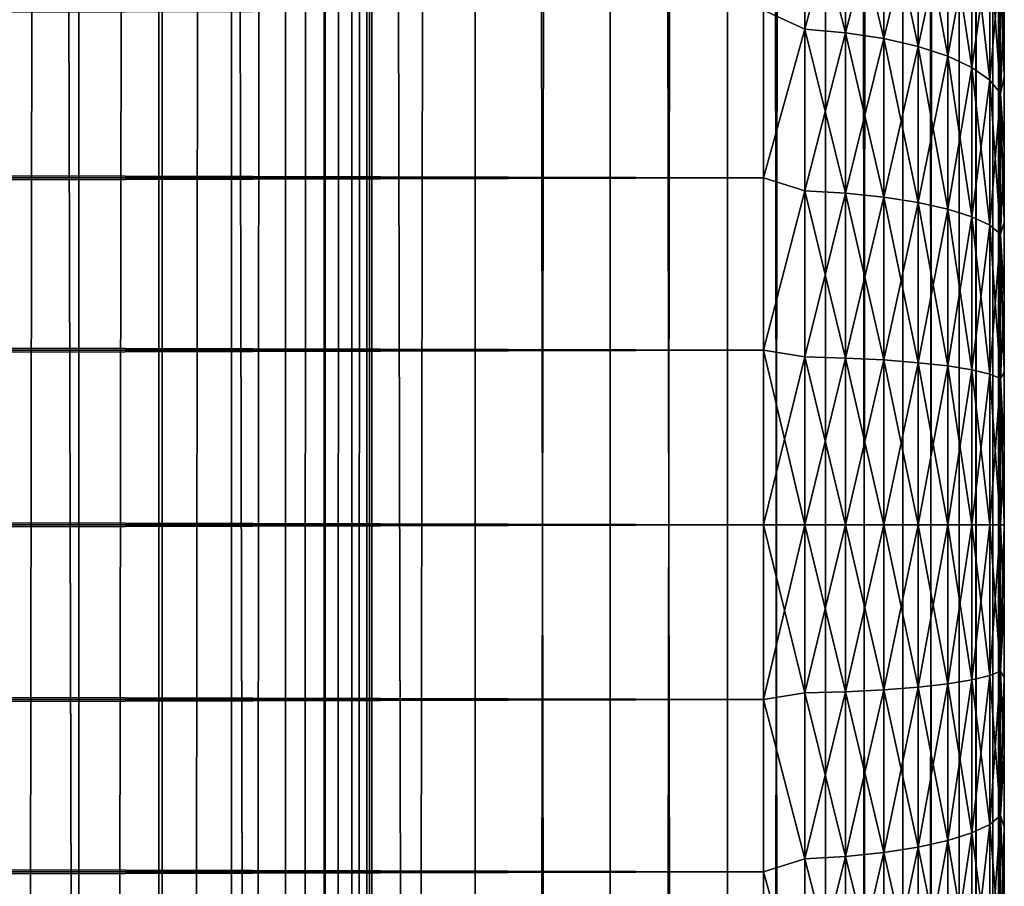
# Model space of a CAD drawing. Extents: x -265 to 265, y 0 to 607.
# Tile 163 of 256: x 257 to 265, y 297 to 304. Entities that reach past the tile are written whole.
import ezdxf

# ---------------------------------------------------------------- set-up
doc = ezdxf.new("R2010")
doc.units = 0
doc.header["$LTSCALE"] = 26.699852
for name, color, linetype in [('17', 7, 'CONTINUOUS'), ('19', 7, 'CONTINUOUS'), ('20', 7, 'CONTINUOUS'), ('23', 7, 'CONTINUOUS'), ('24', 7, 'CONTINUOUS'), ('79', 7, 'CONTINUOUS'), ('80', 7, 'CONTINUOUS')]:
    doc.layers.add(name, color=color, linetype=linetype)

msp = doc.modelspace()

# ---------------------------------------------------------------- linework, layer by layer
at = {"layer": '17', "color": 7, "linetype": 'CONTINUOUS'}
for points in [[(265, 304.3093, 37.075), (265, 303.7233, 37.3177), (265, 304.3093, 17.925), (265, 304.3093, 37.075)], [(265, 304.3093, 17.925), (265, 303.7233, 37.3177), (265, 303.7233, 17.6823), (265, 304.3093, 17.925)], [(265, 303.7233, 37.3177), (265, 303.1237, 37.5246), (265, 303.7233, 17.6823), (265, 303.7233, 37.3177)], [(265, 303.7233, 17.6823), (265, 303.1237, 37.5246), (265, 303.1237, 17.4754), (265, 303.7233, 17.6823)], [(265, 303.1237, 37.5246), (265, 302.5128, 37.6949), (265, 303.1237, 17.4754), (265, 303.1237, 37.5246)], [(265, 303.1237, 17.4754), (265, 302.5128, 37.6949), (265, 302.5128, 17.3051), (265, 303.1237, 17.4754)], [(265, 302.5128, 37.6949), (265, 301.8926, 37.828), (265, 302.5128, 17.3051), (265, 302.5128, 37.6949)], [(265, 302.5128, 17.3051), (265, 301.8926, 37.828), (265, 301.8926, 17.172), (265, 302.5128, 17.3051)], [(265, 301.8926, 37.828), (265, 301.2656, 37.9235), (265, 301.8926, 17.172), (265, 301.8926, 37.828)], [(265, 301.8926, 17.172), (265, 301.2656, 37.9235), (265, 301.2656, 17.0765), (265, 301.8926, 17.172)], [(265, 301.2656, 37.9235), (265, 300.6339, 37.9808), (265, 301.2656, 17.0765), (265, 301.2656, 37.9235)], [(265, 301.2656, 17.0765), (265, 300.6339, 37.9808), (265, 300.6339, 17.0192), (265, 301.2656, 17.0765)], [(265, 300.6339, 37.9808), (265, 300, 38), (265, 300.6339, 17.0192), (265, 300.6339, 37.9808)], [(265, 300.6339, 17.0192), (265, 300, 38), (265, 300, 17), (265, 300.6339, 17.0192)], [(265, 300, 17), (265, 300, 38), (265, 299.3661, 37.9808), (265, 300, 17)], [(265, 299.3661, 17.0192), (265, 300, 17), (265, 299.3661, 37.9808), (265, 299.3661, 17.0192)], [(265, 298.7344, 17.0765), (265, 299.3661, 17.0192), (265, 298.7344, 37.9235), (265, 298.7344, 17.0765)], [(265, 298.7344, 37.9235), (265, 299.3661, 17.0192), (265, 299.3661, 37.9808), (265, 298.7344, 37.9235)], [(265, 298.1074, 17.172), (265, 298.7344, 17.0765), (265, 298.1074, 37.828), (265, 298.1074, 17.172)], [(265, 298.1074, 37.828), (265, 298.7344, 17.0765), (265, 298.7344, 37.9235), (265, 298.1074, 37.828)], [(265, 297.4872, 17.3051), (265, 298.1074, 17.172), (265, 297.4872, 37.6949), (265, 297.4872, 17.3051)], [(265, 297.4872, 37.6949), (265, 298.1074, 17.172), (265, 298.1074, 37.828), (265, 297.4872, 37.6949)], [(265, 296.8763, 17.4754), (265, 297.4872, 17.3051), (265, 296.8763, 37.5246), (265, 296.8763, 17.4754)], [(265, 296.8763, 37.5246), (265, 297.4872, 17.3051), (265, 297.4872, 37.6949), (265, 296.8763, 37.5246)]]:
    msp.add_3dface(points, dxfattribs=at)
at = {"layer": '19', "color": 7, "linetype": 'CONTINUOUS'}
for points in [[(-263, 304.2753, 39.2462), (-263, 302.8827, 39.6631), (263, 304.2753, 39.2462), (-263, 304.2753, 39.2462)], [(263, 304.2753, 39.2462), (-263, 302.8827, 39.6631), (263, 302.8827, 39.6631), (263, 304.2753, 39.2462)], [(-263, 302.8827, 15.3369), (-263, 304.2753, 15.7538), (263, 302.8827, 15.3369), (-263, 302.8827, 15.3369)], [(263, 302.8827, 15.3369), (-263, 304.2753, 15.7538), (263, 304.2753, 15.7538), (263, 302.8827, 15.3369)], [(-263, 302.8827, 39.6631), (-263, 301.4512, 39.9155), (263, 302.8827, 39.6631), (-263, 302.8827, 39.6631)], [(263, 302.8827, 39.6631), (-263, 301.4512, 39.9155), (263, 301.4512, 39.9155), (263, 302.8827, 39.6631)], [(-263, 301.4512, 15.0845), (-263, 302.8827, 15.3369), (263, 301.4512, 15.0845), (-263, 301.4512, 15.0845)], [(263, 301.4512, 15.0845), (-263, 302.8827, 15.3369), (263, 302.8827, 15.3369), (263, 301.4512, 15.0845)], [(-263, 301.4512, 39.9155), (-263, 300, 40), (263, 301.4512, 39.9155), (-263, 301.4512, 39.9155)], [(263, 301.4512, 39.9155), (-263, 300, 40), (263, 300, 40), (263, 301.4512, 39.9155)], [(-263, 300, 15), (-263, 301.4512, 15.0845), (263, 300, 15), (-263, 300, 15)], [(263, 300, 15), (-263, 301.4512, 15.0845), (263, 301.4512, 15.0845), (263, 300, 15)]]:
    msp.add_3dface(points, dxfattribs=at)
at = {"layer": '20', "color": 7, "linetype": 'CONTINUOUS'}
for points in [[(263, 300, 40), (-263, 300, 40), (-263, 298.5488, 39.9155), (263, 300, 40)], [(-263, 300, 15), (263, 300, 15), (263, 298.5488, 15.0845), (-263, 300, 15)], [(-263, 298.5488, 15.0845), (-263, 300, 15), (263, 298.5488, 15.0845), (-263, 298.5488, 15.0845)], [(263, 300, 40), (-263, 298.5488, 39.9155), (263, 298.5488, 39.9155), (263, 300, 40)], [(-263, 297.1173, 15.3369), (-263, 298.5488, 15.0845), (263, 297.1173, 15.3369), (-263, 297.1173, 15.3369)], [(263, 297.1173, 15.3369), (-263, 298.5488, 15.0845), (263, 298.5488, 15.0845), (263, 297.1173, 15.3369)], [(-263, 298.5488, 39.9155), (-263, 297.1173, 39.6631), (263, 298.5488, 39.9155), (-263, 298.5488, 39.9155)], [(263, 298.5488, 39.9155), (-263, 297.1173, 39.6631), (263, 297.1173, 39.6631), (263, 298.5488, 39.9155)], [(-263, 295.7247, 15.7538), (-263, 297.1173, 15.3369), (263, 295.7247, 15.7538), (-263, 295.7247, 15.7538)], [(263, 295.7247, 15.7538), (-263, 297.1173, 15.3369), (263, 297.1173, 15.3369), (263, 295.7247, 15.7538)], [(-263, 297.1173, 39.6631), (-263, 295.7247, 39.2462), (263, 297.1173, 39.6631), (-263, 297.1173, 39.6631)], [(263, 297.1173, 39.6631), (-263, 295.7247, 39.2462), (263, 295.7247, 39.2462), (263, 297.1173, 39.6631)]]:
    msp.add_3dface(points, dxfattribs=at)
at = {"layer": '23', "color": 7, "linetype": 'CONTINUOUS'}
for points in [[(263, 304.2753, 15.7538), (263.3449, 305.4105, 16.2649), (263.3449, 304.1186, 15.7297), (263, 304.2753, 15.7538)], [(263, 304.2753, 39.2462), (263.3449, 304.1186, 39.2703), (263.3449, 305.4105, 38.7351), (263, 304.2753, 39.2462)], [(263.3449, 304.1186, 39.2703), (263.6821, 305.3715, 38.6541), (263.3449, 305.4105, 38.7351), (263.3449, 304.1186, 39.2703)], [(263.6821, 305.3715, 16.3459), (263.6821, 304.0889, 15.8146), (263.3449, 305.4105, 16.2649), (263.6821, 305.3715, 16.3459)], [(263.3449, 305.4105, 16.2649), (263.6821, 304.0889, 15.8146), (263.3449, 304.1186, 15.7297), (263.3449, 305.4105, 16.2649)], [(263.6821, 304.0889, 39.1854), (263.6821, 305.3715, 38.6541), (263.3449, 304.1186, 39.2703), (263.6821, 304.0889, 39.1854)], [(263.6821, 304.0889, 39.1854), (263.9985, 305.3077, 38.5215), (263.6821, 305.3715, 38.6541), (263.6821, 304.0889, 39.1854)], [(263.9985, 305.3077, 16.4785), (263.9985, 304.0403, 15.9535), (263.6821, 305.3715, 16.3459), (263.9985, 305.3077, 16.4785)], [(263.6821, 305.3715, 16.3459), (263.9985, 304.0403, 15.9535), (263.6821, 304.0889, 15.8146), (263.6821, 305.3715, 16.3459)], [(263.9985, 304.0403, 39.0465), (263.9985, 305.3077, 38.5215), (263.6821, 304.0889, 39.1854), (263.9985, 304.0403, 39.0465)], [(263.9985, 304.0403, 39.0465), (264.2845, 305.2209, 38.3413), (263.9985, 305.3077, 38.5215), (263.9985, 304.0403, 39.0465)], [(264.2845, 305.2209, 16.6587), (264.2845, 303.9742, 16.1423), (263.9985, 305.3077, 16.4785), (264.2845, 305.2209, 16.6587)], [(263.9985, 305.3077, 16.4785), (264.2845, 303.9742, 16.1423), (263.9985, 304.0403, 15.9535), (263.9985, 305.3077, 16.4785)], [(264.2845, 303.9742, 38.8577), (264.2845, 305.2209, 38.3413), (263.9985, 304.0403, 39.0465), (264.2845, 303.9742, 38.8577)], [(264.2845, 303.9742, 38.8577), (264.5314, 305.1139, 38.1192), (264.2845, 305.2209, 38.3413), (264.2845, 303.9742, 38.8577)], [(264.5314, 305.1139, 16.8808), (264.5314, 303.8928, 16.375), (264.2845, 305.2209, 16.6587), (264.5314, 305.1139, 16.8808)], [(264.2845, 305.2209, 16.6587), (264.5314, 303.8928, 16.375), (264.2845, 303.9742, 16.1423), (264.2845, 305.2209, 16.6587)], [(264.5314, 303.8928, 38.625), (264.5314, 305.1139, 38.1192), (264.2845, 303.9742, 38.8577), (264.5314, 303.8928, 38.625)], [(264.5314, 303.8928, 38.625), (264.7317, 304.9899, 37.8617), (264.5314, 305.1139, 38.1192), (264.5314, 303.8928, 38.625)], [(264.7317, 304.9899, 17.1383), (264.7317, 303.7984, 16.6448), (264.5314, 305.1139, 16.8808), (264.7317, 304.9899, 17.1383)], [(264.5314, 305.1139, 16.8808), (264.7317, 303.7984, 16.6448), (264.5314, 303.8928, 16.375), (264.5314, 305.1139, 16.8808)], [(264.7317, 303.7984, 38.3552), (264.7317, 304.9899, 37.8617), (264.5314, 303.8928, 38.625), (264.7317, 303.7984, 38.3552)], [(264.7317, 303.7984, 38.3552), (264.8793, 304.8527, 37.5768), (264.7317, 304.9899, 37.8617), (264.7317, 303.7984, 38.3552)], [(264.8793, 304.8527, 17.4232), (264.8793, 303.694, 16.9433), (264.7317, 304.9899, 17.1383), (264.8793, 304.8527, 17.4232)], [(264.7317, 304.9899, 17.1383), (264.8793, 303.694, 16.9433), (264.7317, 303.7984, 16.6448), (264.7317, 304.9899, 17.1383)], [(264.8793, 303.694, 38.0567), (264.8793, 304.8527, 37.5768), (264.7317, 303.7984, 38.3552), (264.8793, 303.694, 38.0567)], [(264.8793, 303.694, 38.0567), (264.9696, 304.7065, 37.2731), (264.8793, 304.8527, 37.5768), (264.8793, 303.694, 38.0567)], [(264.9696, 304.7065, 17.7269), (264.9696, 303.5826, 17.2614), (264.8793, 304.8527, 17.4232), (264.9696, 304.7065, 17.7269)], [(264.8793, 304.8527, 17.4232), (264.9696, 303.5826, 17.2614), (264.8793, 303.694, 16.9433), (264.8793, 304.8527, 17.4232)], [(264.9696, 303.5826, 37.7386), (264.9696, 304.7065, 37.2731), (264.8793, 303.694, 38.0567), (264.9696, 303.5826, 37.7386)], [(264.9696, 303.5826, 37.7386), (265, 304.3093, 37.075), (264.9696, 304.7065, 37.2731), (264.9696, 303.5826, 37.7386)], [(265, 304.3093, 17.925), (265, 303.7233, 17.6823), (264.9696, 304.7065, 17.7269), (265, 304.3093, 17.925)], [(264.9696, 304.7065, 17.7269), (265, 303.7233, 17.6823), (264.9696, 303.5826, 17.2614), (264.9696, 304.7065, 17.7269)], [(263, 302.8827, 15.3369), (263, 304.2753, 15.7538), (263.3449, 304.1186, 15.7297), (263, 302.8827, 15.3369)], [(263, 304.2753, 39.2462), (263, 302.8827, 39.6631), (263.3449, 304.1186, 39.2703), (263, 304.2753, 39.2462)], [(265, 303.7233, 37.3177), (265, 304.3093, 37.075), (264.9696, 303.5826, 37.7386), (265, 303.7233, 37.3177)], [(263, 302.8827, 15.3369), (263.3449, 304.1186, 15.7297), (263.3449, 302.7748, 15.3426), (263, 302.8827, 15.3369)], [(263, 302.8827, 39.6631), (263.3449, 302.7748, 39.6574), (263.3449, 304.1186, 39.2703), (263, 302.8827, 39.6631)], [(263.3449, 302.7748, 39.6574), (263.6821, 304.0889, 39.1854), (263.3449, 304.1186, 39.2703), (263.3449, 302.7748, 39.6574)], [(263.6821, 304.0889, 15.8146), (263.6821, 302.7548, 15.4303), (263.3449, 304.1186, 15.7297), (263.6821, 304.0889, 15.8146)], [(263.3449, 304.1186, 15.7297), (263.6821, 302.7548, 15.4303), (263.3449, 302.7748, 15.3426), (263.3449, 304.1186, 15.7297)], [(263.6821, 302.7548, 39.5697), (263.6821, 304.0889, 39.1854), (263.3449, 302.7748, 39.6574), (263.6821, 302.7548, 39.5697)], [(263.6821, 302.7548, 39.5697), (263.9985, 304.0403, 39.0465), (263.6821, 304.0889, 39.1854), (263.6821, 302.7548, 39.5697)], [(263.9985, 304.0403, 15.9535), (263.9985, 302.7221, 15.5738), (263.6821, 304.0889, 15.8146), (263.9985, 304.0403, 15.9535)], [(263.6821, 304.0889, 15.8146), (263.9985, 302.7221, 15.5738), (263.6821, 302.7548, 15.4303), (263.6821, 304.0889, 15.8146)], [(263.9985, 302.7221, 39.4262), (263.9985, 304.0403, 39.0465), (263.6821, 302.7548, 39.5697), (263.9985, 302.7221, 39.4262)], [(263.9985, 302.7221, 39.4262), (264.2845, 303.9742, 38.8577), (263.9985, 304.0403, 39.0465), (263.9985, 302.7221, 39.4262)], [(264.2845, 303.9742, 16.1423), (264.2845, 302.6776, 15.7687), (263.9985, 304.0403, 15.9535), (264.2845, 303.9742, 16.1423)], [(263.9985, 304.0403, 15.9535), (264.2845, 302.6776, 15.7687), (263.9985, 302.7221, 15.5738), (263.9985, 304.0403, 15.9535)], [(264.2845, 302.6776, 39.2313), (264.2845, 303.9742, 38.8577), (263.9985, 302.7221, 39.4262), (264.2845, 302.6776, 39.2313)], [(264.2845, 302.6776, 39.2313), (264.5314, 303.8928, 38.625), (264.2845, 303.9742, 38.8577), (264.2845, 302.6776, 39.2313)], [(264.5314, 303.8928, 16.375), (264.5314, 302.6227, 16.0091), (264.2845, 303.9742, 16.1423), (264.5314, 303.8928, 16.375)], [(264.2845, 303.9742, 16.1423), (264.5314, 302.6227, 16.0091), (264.2845, 302.6776, 15.7687), (264.2845, 303.9742, 16.1423)], [(264.5314, 302.6227, 38.9909), (264.5314, 303.8928, 38.625), (264.2845, 302.6776, 39.2313), (264.5314, 302.6227, 38.9909)], [(264.5314, 302.6227, 38.9909), (264.7317, 303.7984, 38.3552), (264.5314, 303.8928, 38.625), (264.5314, 302.6227, 38.9909)], [(264.7317, 303.7984, 16.6448), (264.7317, 302.5591, 16.2877), (264.5314, 303.8928, 16.375), (264.7317, 303.7984, 16.6448)], [(264.5314, 303.8928, 16.375), (264.7317, 302.5591, 16.2877), (264.5314, 302.6227, 16.0091), (264.5314, 303.8928, 16.375)], [(264.7317, 302.5591, 38.7123), (264.7317, 303.7984, 38.3552), (264.5314, 302.6227, 38.9909), (264.7317, 302.5591, 38.7123)], [(264.7317, 302.5591, 38.7123), (264.8793, 303.694, 38.0567), (264.7317, 303.7984, 38.3552), (264.7317, 302.5591, 38.7123)], [(264.8793, 303.694, 16.9433), (264.8793, 302.4888, 16.596), (264.7317, 303.7984, 16.6448), (264.8793, 303.694, 16.9433)], [(264.7317, 303.7984, 16.6448), (264.8793, 302.4888, 16.596), (264.7317, 302.5591, 16.2877), (264.7317, 303.7984, 16.6448)], [(264.8793, 302.4888, 38.404), (264.8793, 303.694, 38.0567), (264.7317, 302.5591, 38.7123), (264.8793, 302.4888, 38.404)], [(264.8793, 302.4888, 38.404), (264.9696, 303.5826, 37.7386), (264.8793, 303.694, 38.0567), (264.8793, 302.4888, 38.404)], [(264.9696, 303.5826, 17.2614), (264.9696, 302.4138, 16.9247), (264.8793, 303.694, 16.9433), (264.9696, 303.5826, 17.2614)], [(264.8793, 303.694, 16.9433), (264.9696, 302.4138, 16.9247), (264.8793, 302.4888, 16.596), (264.8793, 303.694, 16.9433)], [(265, 303.1237, 37.5246), (265, 303.7233, 37.3177), (264.9696, 303.5826, 37.7386), (265, 303.1237, 37.5246)], [(265, 303.7233, 17.6823), (265, 303.1237, 17.4754), (264.9696, 303.5826, 17.2614), (265, 303.7233, 17.6823)], [(264.9696, 302.4138, 38.0753), (264.9696, 303.5826, 37.7386), (264.8793, 302.4888, 38.404), (264.9696, 302.4138, 38.0753)], [(264.9696, 302.4138, 38.0753), (265, 303.1237, 37.5246), (264.9696, 303.5826, 37.7386), (264.9696, 302.4138, 38.0753)], [(265, 303.1237, 17.4754), (265, 302.5128, 17.3051), (264.9696, 303.5826, 17.2614), (265, 303.1237, 17.4754)], [(264.9696, 303.5826, 17.2614), (265, 302.5128, 17.3051), (264.9696, 302.4138, 16.9247), (264.9696, 303.5826, 17.2614)], [(265, 302.5128, 37.6949), (265, 303.1237, 37.5246), (264.9696, 302.4138, 38.0753), (265, 302.5128, 37.6949)], [(263, 301.4512, 15.0845), (263, 302.8827, 15.3369), (263.3449, 302.7748, 15.3426), (263, 301.4512, 15.0845)], [(263, 302.8827, 39.6631), (263, 301.4512, 39.9155), (263.3449, 302.7748, 39.6574), (263, 302.8827, 39.6631)], [(263, 301.4512, 15.0845), (263.3449, 302.7748, 15.3426), (263.3449, 301.3962, 15.1084), (263, 301.4512, 15.0845)], [(263, 301.4512, 39.9155), (263.3449, 301.3962, 39.8916), (263.3449, 302.7748, 39.6574), (263, 301.4512, 39.9155)], [(263.3449, 301.3962, 39.8916), (263.6821, 302.7548, 39.5697), (263.3449, 302.7748, 39.6574), (263.3449, 301.3962, 39.8916)], [(263.6821, 302.7548, 15.4303), (263.6821, 301.3861, 15.1977), (263.3449, 302.7748, 15.3426), (263.6821, 302.7548, 15.4303)], [(263.3449, 302.7748, 15.3426), (263.6821, 301.3861, 15.1977), (263.3449, 301.3962, 15.1084), (263.3449, 302.7748, 15.3426)], [(263.6821, 301.3861, 39.8023), (263.6821, 302.7548, 39.5697), (263.3449, 301.3962, 39.8916), (263.6821, 301.3861, 39.8023)], [(263.6821, 301.3861, 39.8023), (263.9985, 302.7221, 39.4262), (263.6821, 302.7548, 39.5697), (263.6821, 301.3861, 39.8023)], [(263.9985, 302.7221, 15.5738), (263.9985, 301.3697, 15.344), (263.6821, 302.7548, 15.4303), (263.9985, 302.7221, 15.5738)], [(263.6821, 302.7548, 15.4303), (263.9985, 301.3697, 15.344), (263.6821, 301.3861, 15.1977), (263.6821, 302.7548, 15.4303)], [(263.9985, 301.3697, 39.656), (263.9985, 302.7221, 39.4262), (263.6821, 301.3861, 39.8023), (263.9985, 301.3697, 39.656)], [(263.9985, 301.3697, 39.656), (264.2845, 302.6776, 39.2313), (263.9985, 302.7221, 39.4262), (263.9985, 301.3697, 39.656)], [(264.2845, 302.6776, 15.7687), (264.2845, 301.3473, 15.5427), (263.9985, 302.7221, 15.5738), (264.2845, 302.6776, 15.7687)], [(263.9985, 302.7221, 15.5738), (264.2845, 301.3473, 15.5427), (263.9985, 301.3697, 15.344), (263.9985, 302.7221, 15.5738)], [(264.2845, 301.3473, 39.4573), (264.2845, 302.6776, 39.2313), (263.9985, 301.3697, 39.656), (264.2845, 301.3473, 39.4573)], [(264.2845, 301.3473, 39.4573), (264.5314, 302.6227, 38.9909), (264.2845, 302.6776, 39.2313), (264.2845, 301.3473, 39.4573)], [(264.5314, 302.6227, 16.0091), (264.5314, 301.3197, 15.7877), (264.2845, 302.6776, 15.7687), (264.5314, 302.6227, 16.0091)], [(264.2845, 302.6776, 15.7687), (264.5314, 301.3197, 15.7877), (264.2845, 301.3473, 15.5427), (264.2845, 302.6776, 15.7687)], [(264.5314, 301.3197, 39.2123), (264.5314, 302.6227, 38.9909), (264.2845, 301.3473, 39.4573), (264.5314, 301.3197, 39.2123)], [(264.5314, 301.3197, 39.2123), (264.7317, 302.5591, 38.7123), (264.5314, 302.6227, 38.9909), (264.5314, 301.3197, 39.2123)], [(264.7317, 302.5591, 16.2877), (264.7317, 301.2877, 16.0717), (264.5314, 302.6227, 16.0091), (264.7317, 302.5591, 16.2877)], [(264.5314, 302.6227, 16.0091), (264.7317, 301.2877, 16.0717), (264.5314, 301.3197, 15.7877), (264.5314, 302.6227, 16.0091)], [(264.7317, 301.2877, 38.9283), (264.7317, 302.5591, 38.7123), (264.5314, 301.3197, 39.2123), (264.7317, 301.2877, 38.9283)], [(264.7317, 301.2877, 38.9283), (264.8793, 302.4888, 38.404), (264.7317, 302.5591, 38.7123), (264.7317, 301.2877, 38.9283)], [(264.8793, 302.4888, 16.596), (264.8793, 301.2523, 16.386), (264.7317, 302.5591, 16.2877), (264.8793, 302.4888, 16.596)], [(264.7317, 302.5591, 16.2877), (264.8793, 301.2523, 16.386), (264.7317, 301.2877, 16.0717), (264.7317, 302.5591, 16.2877)], [(264.8793, 301.2523, 38.614), (264.8793, 302.4888, 38.404), (264.7317, 301.2877, 38.9283), (264.8793, 301.2523, 38.614)], [(264.8793, 301.2523, 38.614), (264.9696, 302.4138, 38.0753), (264.8793, 302.4888, 38.404), (264.8793, 301.2523, 38.614)], [(264.9696, 302.4138, 16.9247), (264.9696, 301.2145, 16.7209), (264.8793, 302.4888, 16.596), (264.9696, 302.4138, 16.9247)], [(264.8793, 302.4888, 16.596), (264.9696, 301.2145, 16.7209), (264.8793, 301.2523, 16.386), (264.8793, 302.4888, 16.596)], [(265, 301.8926, 37.828), (265, 302.5128, 37.6949), (264.9696, 302.4138, 38.0753), (265, 301.8926, 37.828)], [(265, 302.5128, 17.3051), (265, 301.8926, 17.172), (264.9696, 302.4138, 16.9247), (265, 302.5128, 17.3051)], [(264.9696, 301.2145, 38.2791), (264.9696, 302.4138, 38.0753), (264.8793, 301.2523, 38.614), (264.9696, 301.2145, 38.2791)], [(264.9696, 301.2145, 38.2791), (265, 301.8926, 37.828), (264.9696, 302.4138, 38.0753), (264.9696, 301.2145, 38.2791)], [(265, 301.8926, 17.172), (265, 301.2656, 17.0765), (264.9696, 302.4138, 16.9247), (265, 301.8926, 17.172)], [(264.9696, 302.4138, 16.9247), (265, 301.2656, 17.0765), (264.9696, 301.2145, 16.7209), (264.9696, 302.4138, 16.9247)], [(265, 301.2656, 37.9235), (265, 301.8926, 37.828), (264.9696, 301.2145, 38.2791), (265, 301.2656, 37.9235)], [(263, 300, 15), (263, 301.4512, 15.0845), (263.3449, 300, 15.03), (263, 300, 15)], [(263.3449, 300, 15.03), (263, 301.4512, 15.0845), (263.3449, 301.3962, 15.1084), (263.3449, 300, 15.03)], [(263, 301.4512, 39.9155), (263, 300, 40), (263.3449, 301.3962, 39.8916), (263, 301.4512, 39.9155)], [(263, 300, 40), (263.3449, 300, 39.97), (263.3449, 301.3962, 39.8916), (263, 300, 40)], [(263.6821, 300, 15.1199), (263.3449, 300, 15.03), (263.3449, 301.3962, 15.1084), (263.6821, 300, 15.1199)], [(263.6821, 301.3861, 15.1977), (263.6821, 300, 15.1199), (263.3449, 301.3962, 15.1084), (263.6821, 301.3861, 15.1977)], [(263.3449, 300, 39.97), (263.6821, 301.3861, 39.8023), (263.3449, 301.3962, 39.8916), (263.3449, 300, 39.97)], [(263.3449, 300, 39.97), (263.6821, 300, 39.8801), (263.6821, 301.3861, 39.8023), (263.3449, 300, 39.97)], [(263.9985, 300, 15.2671), (263.6821, 300, 15.1199), (263.6821, 301.3861, 15.1977), (263.9985, 300, 15.2671)], [(263.9985, 301.3697, 15.344), (263.9985, 300, 15.2671), (263.6821, 301.3861, 15.1977), (263.9985, 301.3697, 15.344)], [(263.6821, 300, 39.8801), (263.9985, 301.3697, 39.656), (263.6821, 301.3861, 39.8023), (263.6821, 300, 39.8801)], [(263.6821, 300, 39.8801), (263.9985, 300, 39.7329), (263.9985, 301.3697, 39.656), (263.6821, 300, 39.8801)], [(264.2845, 300, 15.467), (263.9985, 300, 15.2671), (263.9985, 301.3697, 15.344), (264.2845, 300, 15.467)], [(264.2845, 301.3473, 15.5427), (264.2845, 300, 15.467), (263.9985, 301.3697, 15.344), (264.2845, 301.3473, 15.5427)], [(263.9985, 300, 39.7329), (264.2845, 301.3473, 39.4573), (263.9985, 301.3697, 39.656), (263.9985, 300, 39.7329)], [(263.9985, 300, 39.7329), (264.2845, 300, 39.533), (264.2845, 301.3473, 39.4573), (263.9985, 300, 39.7329)], [(264.5314, 300, 15.7136), (264.2845, 300, 15.467), (264.2845, 301.3473, 15.5427), (264.5314, 300, 15.7136)], [(264.5314, 301.3197, 15.7877), (264.5314, 300, 15.7136), (264.2845, 301.3473, 15.5427), (264.5314, 301.3197, 15.7877)], [(264.2845, 300, 39.533), (264.5314, 301.3197, 39.2123), (264.2845, 301.3473, 39.4573), (264.2845, 300, 39.533)], [(264.2845, 300, 39.533), (264.5314, 300, 39.2864), (264.5314, 301.3197, 39.2123), (264.2845, 300, 39.533)], [(264.7317, 300, 15.9994), (264.5314, 300, 15.7136), (264.5314, 301.3197, 15.7877), (264.7317, 300, 15.9994)], [(264.7317, 301.2877, 16.0717), (264.7317, 300, 15.9994), (264.5314, 301.3197, 15.7877), (264.7317, 301.2877, 16.0717)], [(264.5314, 300, 39.2864), (264.7317, 301.2877, 38.9283), (264.5314, 301.3197, 39.2123), (264.5314, 300, 39.2864)], [(264.5314, 300, 39.2864), (264.7317, 300, 39.0006), (264.7317, 301.2877, 38.9283), (264.5314, 300, 39.2864)], [(264.8793, 300, 16.3156), (264.7317, 300, 15.9994), (264.7317, 301.2877, 16.0717), (264.8793, 300, 16.3156)], [(264.8793, 301.2523, 16.386), (264.8793, 300, 16.3156), (264.7317, 301.2877, 16.0717), (264.8793, 301.2523, 16.386)], [(264.7317, 300, 39.0006), (264.8793, 301.2523, 38.614), (264.7317, 301.2877, 38.9283), (264.7317, 300, 39.0006)], [(264.7317, 300, 39.0006), (264.8793, 300, 38.6844), (264.8793, 301.2523, 38.614), (264.7317, 300, 39.0006)], [(264.9696, 300, 16.6527), (264.8793, 300, 16.3156), (264.8793, 301.2523, 16.386), (264.9696, 300, 16.6527)], [(264.9696, 301.2145, 16.7209), (264.9696, 300, 16.6527), (264.8793, 301.2523, 16.386), (264.9696, 301.2145, 16.7209)], [(264.8793, 300, 38.6844), (264.9696, 301.2145, 38.2791), (264.8793, 301.2523, 38.614), (264.8793, 300, 38.6844)], [(265, 300.6339, 37.9808), (265, 301.2656, 37.9235), (264.9696, 301.2145, 38.2791), (265, 300.6339, 37.9808)], [(265, 301.2656, 17.0765), (265, 300.6339, 17.0192), (264.9696, 301.2145, 16.7209), (265, 301.2656, 17.0765)], [(264.8793, 300, 38.6844), (264.9696, 300, 38.3473), (264.9696, 301.2145, 38.2791), (264.8793, 300, 38.6844)], [(264.9696, 300, 38.3473), (265, 300.6339, 37.9808), (264.9696, 301.2145, 38.2791), (264.9696, 300, 38.3473)], [(265, 300.6339, 17.0192), (265, 300, 17), (264.9696, 301.2145, 16.7209), (265, 300.6339, 17.0192)], [(265, 300, 17), (264.9696, 300, 16.6527), (264.9696, 301.2145, 16.7209), (265, 300, 17)], [(265, 300, 38), (265, 300.6339, 37.9808), (264.9696, 300, 38.3473), (265, 300, 38)]]:
    msp.add_3dface(points, dxfattribs=at)
at = {"layer": '24', "color": 7, "linetype": 'CONTINUOUS'}
for points in [[(263, 298.5488, 15.0845), (263, 300, 15), (263.3449, 298.6038, 15.1084), (263, 298.5488, 15.0845)], [(263, 300, 15), (263.3449, 300, 15.03), (263.3449, 298.6038, 15.1084), (263, 300, 15)], [(263, 300, 40), (263, 298.5488, 39.9155), (263.3449, 300, 39.97), (263, 300, 40)], [(263, 298.5488, 39.9155), (263.3449, 298.6038, 39.8916), (263.3449, 300, 39.97), (263, 298.5488, 39.9155)], [(263.6821, 300, 15.1199), (263.6821, 298.6139, 15.1977), (263.3449, 300, 15.03), (263.6821, 300, 15.1199)], [(263.3449, 300, 15.03), (263.6821, 298.6139, 15.1977), (263.3449, 298.6038, 15.1084), (263.3449, 300, 15.03)], [(263.6821, 298.6139, 39.8023), (263.6821, 300, 39.8801), (263.3449, 298.6038, 39.8916), (263.6821, 298.6139, 39.8023)], [(263.3449, 298.6038, 39.8916), (263.6821, 300, 39.8801), (263.3449, 300, 39.97), (263.3449, 298.6038, 39.8916)], [(263.9985, 300, 15.2671), (263.9985, 298.6303, 15.344), (263.6821, 300, 15.1199), (263.9985, 300, 15.2671)], [(263.6821, 300, 15.1199), (263.9985, 298.6303, 15.344), (263.6821, 298.6139, 15.1977), (263.6821, 300, 15.1199)], [(263.9985, 298.6303, 39.656), (263.9985, 300, 39.7329), (263.6821, 298.6139, 39.8023), (263.9985, 298.6303, 39.656)], [(263.6821, 298.6139, 39.8023), (263.9985, 300, 39.7329), (263.6821, 300, 39.8801), (263.6821, 298.6139, 39.8023)], [(264.2845, 300, 15.467), (264.2845, 298.6527, 15.5427), (263.9985, 300, 15.2671), (264.2845, 300, 15.467)], [(263.9985, 300, 15.2671), (264.2845, 298.6527, 15.5427), (263.9985, 298.6303, 15.344), (263.9985, 300, 15.2671)], [(264.2845, 298.6527, 39.4573), (264.2845, 300, 39.533), (263.9985, 298.6303, 39.656), (264.2845, 298.6527, 39.4573)], [(263.9985, 298.6303, 39.656), (264.2845, 300, 39.533), (263.9985, 300, 39.7329), (263.9985, 298.6303, 39.656)], [(264.5314, 300, 15.7136), (264.5314, 298.6803, 15.7877), (264.2845, 300, 15.467), (264.5314, 300, 15.7136)], [(264.2845, 300, 15.467), (264.5314, 298.6803, 15.7877), (264.2845, 298.6527, 15.5427), (264.2845, 300, 15.467)], [(264.5314, 298.6803, 39.2123), (264.5314, 300, 39.2864), (264.2845, 298.6527, 39.4573), (264.5314, 298.6803, 39.2123)], [(264.2845, 298.6527, 39.4573), (264.5314, 300, 39.2864), (264.2845, 300, 39.533), (264.2845, 298.6527, 39.4573)], [(264.7317, 300, 15.9994), (264.7317, 298.7123, 16.0717), (264.5314, 300, 15.7136), (264.7317, 300, 15.9994)], [(264.5314, 300, 15.7136), (264.7317, 298.7123, 16.0717), (264.5314, 298.6803, 15.7877), (264.5314, 300, 15.7136)], [(264.7317, 298.7123, 38.9283), (264.7317, 300, 39.0006), (264.5314, 298.6803, 39.2123), (264.7317, 298.7123, 38.9283)], [(264.5314, 298.6803, 39.2123), (264.7317, 300, 39.0006), (264.5314, 300, 39.2864), (264.5314, 298.6803, 39.2123)], [(264.8793, 300, 16.3156), (264.8793, 298.7477, 16.386), (264.7317, 300, 15.9994), (264.8793, 300, 16.3156)], [(264.7317, 300, 15.9994), (264.8793, 298.7477, 16.386), (264.7317, 298.7123, 16.0717), (264.7317, 300, 15.9994)], [(264.8793, 298.7477, 38.614), (264.8793, 300, 38.6844), (264.7317, 298.7123, 38.9283), (264.8793, 298.7477, 38.614)], [(264.7317, 298.7123, 38.9283), (264.8793, 300, 38.6844), (264.7317, 300, 39.0006), (264.7317, 298.7123, 38.9283)], [(264.9696, 300, 16.6527), (264.9696, 298.7855, 16.7209), (264.8793, 300, 16.3156), (264.9696, 300, 16.6527)], [(264.8793, 300, 16.3156), (264.9696, 298.7855, 16.7209), (264.8793, 298.7477, 16.386), (264.8793, 300, 16.3156)], [(264.9696, 298.7855, 38.2791), (264.9696, 300, 38.3473), (264.8793, 298.7477, 38.614), (264.9696, 298.7855, 38.2791)], [(264.8793, 298.7477, 38.614), (264.9696, 300, 38.3473), (264.8793, 300, 38.6844), (264.8793, 298.7477, 38.614)], [(265, 299.3661, 37.9808), (265, 300, 38), (264.9696, 298.7855, 38.2791), (265, 299.3661, 37.9808)], [(264.9696, 298.7855, 38.2791), (265, 300, 38), (264.9696, 300, 38.3473), (264.9696, 298.7855, 38.2791)], [(265, 300, 17), (265, 299.3661, 17.0192), (264.9696, 300, 16.6527), (265, 300, 17)], [(264.9696, 300, 16.6527), (265, 299.3661, 17.0192), (264.9696, 298.7855, 16.7209), (264.9696, 300, 16.6527)], [(265, 299.3661, 17.0192), (265, 298.7344, 17.0765), (264.9696, 298.7855, 16.7209), (265, 299.3661, 17.0192)], [(265, 298.7344, 37.9235), (265, 299.3661, 37.9808), (264.9696, 298.7855, 38.2791), (265, 298.7344, 37.9235)], [(264.9696, 298.7855, 16.7209), (264.9696, 297.5862, 16.9247), (264.8793, 298.7477, 16.386), (264.9696, 298.7855, 16.7209)], [(264.9696, 297.5862, 38.0753), (264.9696, 298.7855, 38.2791), (264.8793, 297.5112, 38.404), (264.9696, 297.5862, 38.0753)], [(264.8793, 297.5112, 38.404), (264.9696, 298.7855, 38.2791), (264.8793, 298.7477, 38.614), (264.8793, 297.5112, 38.404)], [(265, 298.7344, 17.0765), (265, 298.1074, 17.172), (264.9696, 298.7855, 16.7209), (265, 298.7344, 17.0765)], [(264.9696, 298.7855, 16.7209), (265, 298.1074, 17.172), (264.9696, 297.5862, 16.9247), (264.9696, 298.7855, 16.7209)], [(264.9696, 297.5862, 38.0753), (265, 298.7344, 37.9235), (264.9696, 298.7855, 38.2791), (264.9696, 297.5862, 38.0753)], [(264.7317, 298.7123, 16.0717), (264.7317, 297.4409, 16.2877), (264.5314, 298.6803, 15.7877), (264.7317, 298.7123, 16.0717)], [(264.7317, 297.4409, 38.7123), (264.7317, 298.7123, 38.9283), (264.5314, 297.3773, 38.9909), (264.7317, 297.4409, 38.7123)], [(264.5314, 297.3773, 38.9909), (264.7317, 298.7123, 38.9283), (264.5314, 298.6803, 39.2123), (264.5314, 297.3773, 38.9909)], [(264.8793, 298.7477, 16.386), (264.8793, 297.5112, 16.596), (264.7317, 298.7123, 16.0717), (264.8793, 298.7477, 16.386)], [(264.8793, 297.5112, 38.404), (264.8793, 298.7477, 38.614), (264.7317, 297.4409, 38.7123), (264.8793, 297.5112, 38.404)], [(264.7317, 297.4409, 38.7123), (264.8793, 298.7477, 38.614), (264.7317, 298.7123, 38.9283), (264.7317, 297.4409, 38.7123)], [(264.7317, 298.7123, 16.0717), (264.8793, 297.5112, 16.596), (264.7317, 297.4409, 16.2877), (264.7317, 298.7123, 16.0717)], [(264.8793, 298.7477, 16.386), (264.9696, 297.5862, 16.9247), (264.8793, 297.5112, 16.596), (264.8793, 298.7477, 16.386)], [(265, 298.1074, 37.828), (265, 298.7344, 37.9235), (264.9696, 297.5862, 38.0753), (265, 298.1074, 37.828)], [(263, 298.5488, 39.9155), (263.3449, 297.2252, 39.6574), (263.3449, 298.6038, 39.8916), (263, 298.5488, 39.9155)], [(263, 298.5488, 15.0845), (263.3449, 298.6038, 15.1084), (263.3449, 297.2252, 15.3426), (263, 298.5488, 15.0845)], [(263.6821, 298.6139, 15.1977), (263.6821, 297.2452, 15.4303), (263.3449, 298.6038, 15.1084), (263.6821, 298.6139, 15.1977)], [(263.6821, 297.2452, 39.5697), (263.6821, 298.6139, 39.8023), (263.3449, 297.2252, 39.6574), (263.6821, 297.2452, 39.5697)], [(263.3449, 297.2252, 39.6574), (263.6821, 298.6139, 39.8023), (263.3449, 298.6038, 39.8916), (263.3449, 297.2252, 39.6574)], [(263.3449, 298.6038, 15.1084), (263.6821, 297.2452, 15.4303), (263.3449, 297.2252, 15.3426), (263.3449, 298.6038, 15.1084)], [(263.9985, 298.6303, 15.344), (263.9985, 297.2779, 15.5738), (263.6821, 298.6139, 15.1977), (263.9985, 298.6303, 15.344)], [(263.9985, 297.2779, 39.4262), (263.9985, 298.6303, 39.656), (263.6821, 297.2452, 39.5697), (263.9985, 297.2779, 39.4262)], [(263.6821, 297.2452, 39.5697), (263.9985, 298.6303, 39.656), (263.6821, 298.6139, 39.8023), (263.6821, 297.2452, 39.5697)], [(263.6821, 298.6139, 15.1977), (263.9985, 297.2779, 15.5738), (263.6821, 297.2452, 15.4303), (263.6821, 298.6139, 15.1977)], [(264.2845, 298.6527, 15.5427), (264.2845, 297.3224, 15.7687), (263.9985, 298.6303, 15.344), (264.2845, 298.6527, 15.5427)], [(264.2845, 297.3224, 39.2313), (264.2845, 298.6527, 39.4573), (263.9985, 297.2779, 39.4262), (264.2845, 297.3224, 39.2313)], [(263.9985, 297.2779, 39.4262), (264.2845, 298.6527, 39.4573), (263.9985, 298.6303, 39.656), (263.9985, 297.2779, 39.4262)], [(263.9985, 298.6303, 15.344), (264.2845, 297.3224, 15.7687), (263.9985, 297.2779, 15.5738), (263.9985, 298.6303, 15.344)], [(264.5314, 298.6803, 15.7877), (264.5314, 297.3773, 16.0091), (264.2845, 298.6527, 15.5427), (264.5314, 298.6803, 15.7877)], [(264.5314, 297.3773, 38.9909), (264.5314, 298.6803, 39.2123), (264.2845, 297.3224, 39.2313), (264.5314, 297.3773, 38.9909)], [(264.2845, 297.3224, 39.2313), (264.5314, 298.6803, 39.2123), (264.2845, 298.6527, 39.4573), (264.2845, 297.3224, 39.2313)], [(264.2845, 298.6527, 15.5427), (264.5314, 297.3773, 16.0091), (264.2845, 297.3224, 15.7687), (264.2845, 298.6527, 15.5427)], [(264.5314, 298.6803, 15.7877), (264.7317, 297.4409, 16.2877), (264.5314, 297.3773, 16.0091), (264.5314, 298.6803, 15.7877)], [(263, 298.5488, 39.9155), (263, 297.1173, 39.6631), (263.3449, 297.2252, 39.6574), (263, 298.5488, 39.9155)], [(263, 297.1173, 15.3369), (263, 298.5488, 15.0845), (263.3449, 297.2252, 15.3426), (263, 297.1173, 15.3369)], [(265, 298.1074, 17.172), (265, 297.4872, 17.3051), (264.9696, 297.5862, 16.9247), (265, 298.1074, 17.172)], [(265, 297.4872, 37.6949), (265, 298.1074, 37.828), (264.9696, 297.5862, 38.0753), (265, 297.4872, 37.6949)], [(264.9696, 297.5862, 16.9247), (264.9696, 296.4174, 17.2614), (264.8793, 297.5112, 16.596), (264.9696, 297.5862, 16.9247)], [(264.9696, 296.4174, 37.7386), (264.9696, 297.5862, 38.0753), (264.8793, 296.306, 38.0567), (264.9696, 296.4174, 37.7386)], [(264.8793, 296.306, 38.0567), (264.9696, 297.5862, 38.0753), (264.8793, 297.5112, 38.404), (264.8793, 296.306, 38.0567)], [(265, 297.4872, 17.3051), (265, 296.8763, 17.4754), (264.9696, 297.5862, 16.9247), (265, 297.4872, 17.3051)], [(264.9696, 297.5862, 16.9247), (265, 296.8763, 17.4754), (264.9696, 296.4174, 17.2614), (264.9696, 297.5862, 16.9247)], [(264.9696, 296.4174, 37.7386), (265, 297.4872, 37.6949), (264.9696, 297.5862, 38.0753), (264.9696, 296.4174, 37.7386)], [(264.8793, 297.5112, 16.596), (264.8793, 296.306, 16.9433), (264.7317, 297.4409, 16.2877), (264.8793, 297.5112, 16.596)], [(264.8793, 296.306, 38.0567), (264.8793, 297.5112, 38.404), (264.7317, 296.2016, 38.3552), (264.8793, 296.306, 38.0567)], [(264.7317, 296.2016, 38.3552), (264.8793, 297.5112, 38.404), (264.7317, 297.4409, 38.7123), (264.7317, 296.2016, 38.3552)], [(264.8793, 297.5112, 16.596), (264.9696, 296.4174, 17.2614), (264.8793, 296.306, 16.9433), (264.8793, 297.5112, 16.596)], [(265, 296.8763, 37.5246), (265, 297.4872, 37.6949), (264.9696, 296.4174, 37.7386), (265, 296.8763, 37.5246)], [(264.5314, 297.3773, 16.0091), (264.5314, 296.1072, 16.375), (264.2845, 297.3224, 15.7687), (264.5314, 297.3773, 16.0091)], [(264.5314, 296.1072, 38.625), (264.5314, 297.3773, 38.9909), (264.2845, 296.0258, 38.8577), (264.5314, 296.1072, 38.625)], [(264.2845, 296.0258, 38.8577), (264.5314, 297.3773, 38.9909), (264.2845, 297.3224, 39.2313), (264.2845, 296.0258, 38.8577)], [(264.7317, 297.4409, 16.2877), (264.7317, 296.2016, 16.6448), (264.5314, 297.3773, 16.0091), (264.7317, 297.4409, 16.2877)], [(264.7317, 296.2016, 38.3552), (264.7317, 297.4409, 38.7123), (264.5314, 296.1072, 38.625), (264.7317, 296.2016, 38.3552)], [(264.5314, 296.1072, 38.625), (264.7317, 297.4409, 38.7123), (264.5314, 297.3773, 38.9909), (264.5314, 296.1072, 38.625)], [(264.5314, 297.3773, 16.0091), (264.7317, 296.2016, 16.6448), (264.5314, 296.1072, 16.375), (264.5314, 297.3773, 16.0091)], [(264.7317, 297.4409, 16.2877), (264.8793, 296.306, 16.9433), (264.7317, 296.2016, 16.6448), (264.7317, 297.4409, 16.2877)], [(264.2845, 297.3224, 15.7687), (264.2845, 296.0258, 16.1423), (263.9985, 297.2779, 15.5738), (264.2845, 297.3224, 15.7687)], [(264.2845, 296.0258, 38.8577), (264.2845, 297.3224, 39.2313), (263.9985, 295.9597, 39.0465), (264.2845, 296.0258, 38.8577)], [(263.9985, 295.9597, 39.0465), (264.2845, 297.3224, 39.2313), (263.9985, 297.2779, 39.4262), (263.9985, 295.9597, 39.0465)], [(264.2845, 297.3224, 15.7687), (264.5314, 296.1072, 16.375), (264.2845, 296.0258, 16.1423), (264.2845, 297.3224, 15.7687)], [(263, 297.1173, 39.6631), (263.3449, 295.8814, 39.2703), (263.3449, 297.2252, 39.6574), (263, 297.1173, 39.6631)], [(263, 297.1173, 15.3369), (263.3449, 297.2252, 15.3426), (263.3449, 295.8814, 15.7297), (263, 297.1173, 15.3369)], [(263.6821, 297.2452, 15.4303), (263.6821, 295.9111, 15.8146), (263.3449, 297.2252, 15.3426), (263.6821, 297.2452, 15.4303)], [(263.6821, 295.9111, 39.1854), (263.6821, 297.2452, 39.5697), (263.3449, 295.8814, 39.2703), (263.6821, 295.9111, 39.1854)], [(263.3449, 295.8814, 39.2703), (263.6821, 297.2452, 39.5697), (263.3449, 297.2252, 39.6574), (263.3449, 295.8814, 39.2703)], [(263.3449, 297.2252, 15.3426), (263.6821, 295.9111, 15.8146), (263.3449, 295.8814, 15.7297), (263.3449, 297.2252, 15.3426)], [(263.9985, 297.2779, 15.5738), (263.9985, 295.9597, 15.9535), (263.6821, 297.2452, 15.4303), (263.9985, 297.2779, 15.5738)], [(263.9985, 295.9597, 39.0465), (263.9985, 297.2779, 39.4262), (263.6821, 295.9111, 39.1854), (263.9985, 295.9597, 39.0465)], [(263.6821, 295.9111, 39.1854), (263.9985, 297.2779, 39.4262), (263.6821, 297.2452, 39.5697), (263.6821, 295.9111, 39.1854)], [(263.6821, 297.2452, 15.4303), (263.9985, 295.9597, 15.9535), (263.6821, 295.9111, 15.8146), (263.6821, 297.2452, 15.4303)], [(263.9985, 297.2779, 15.5738), (264.2845, 296.0258, 16.1423), (263.9985, 295.9597, 15.9535), (263.9985, 297.2779, 15.5738)], [(263, 297.1173, 39.6631), (263, 295.7247, 39.2462), (263.3449, 295.8814, 39.2703), (263, 297.1173, 39.6631)], [(263, 295.7247, 15.7538), (263, 297.1173, 15.3369), (263.3449, 295.8814, 15.7297), (263, 295.7247, 15.7538)]]:
    msp.add_3dface(points, dxfattribs=at)
at = {"layer": '79', "color": 7, "linetype": 'CONTINUOUS'}
for points in [[(256.5083, 1, 13.5145), (257.9805, 1, 12.7009), (256.5083, 599, 13.5145), (256.5083, 1, 13.5145)], [(256.5083, 599, 13.5145), (257.9805, 1, 12.7009), (257.9805, 599, 12.7009), (256.5083, 599, 13.5145)], [(257.9805, 1, 12.7009), (259.3523, 1, 11.7275), (257.9805, 599, 12.7009), (257.9805, 1, 12.7009)], [(257.9805, 599, 12.7009), (259.3523, 1, 11.7275), (259.3523, 599, 11.7275), (257.9805, 599, 12.7009)], [(259.3523, 1, 11.7275), (260.6066, 1, 10.6066), (259.3523, 599, 11.7275), (259.3523, 1, 11.7275)], [(259.3523, 599, 11.7275), (260.6066, 1, 10.6066), (260.6066, 599, 10.6066), (259.3523, 599, 11.7275)], [(260.6066, 1, 10.6066), (261.7275, 1, 9.3523), (260.6066, 599, 10.6066), (260.6066, 1, 10.6066)], [(260.6066, 599, 10.6066), (261.7275, 1, 9.3523), (261.7275, 599, 9.3523), (260.6066, 599, 10.6066)], [(261.7275, 1, 9.3523), (262.7009, 1, 7.9805), (261.7275, 599, 9.3523), (261.7275, 1, 9.3523)], [(261.7275, 599, 9.3523), (262.7009, 1, 7.9805), (262.7009, 599, 7.9805), (261.7275, 599, 9.3523)], [(262.7009, 1, 7.9805), (263.5145, 1, 6.5083), (262.7009, 599, 7.9805), (262.7009, 1, 7.9805)], [(262.7009, 599, 7.9805), (263.5145, 1, 6.5083), (263.5145, 599, 6.5083), (262.7009, 599, 7.9805)], [(263.5145, 1, 6.5083), (264.1582, 1, 4.9542), (263.5145, 599, 6.5083), (263.5145, 1, 6.5083)], [(263.5145, 599, 6.5083), (264.1582, 1, 4.9542), (264.1582, 599, 4.9542), (263.5145, 599, 6.5083)], [(264.1582, 1, 4.9542), (264.6239, 1, 3.3378), (264.1582, 599, 4.9542), (264.1582, 1, 4.9542)], [(264.1582, 599, 4.9542), (264.6239, 1, 3.3378), (264.6239, 599, 3.3378), (264.1582, 599, 4.9542)], [(264.6239, 1, 3.3378), (264.9057, 1, 1.6795), (264.6239, 599, 3.3378), (264.6239, 1, 3.3378)], [(264.6239, 599, 3.3378), (264.9057, 1, 1.6795), (264.9057, 599, 1.6795), (264.6239, 599, 3.3378)], [(264.9057, 1, 1.6795), (265, 1), (264.9057, 599, 1.6795), (264.9057, 1, 1.6795)], [(264.9057, 599, 1.6795), (265, 1), (265, 599), (264.9057, 599, 1.6795)]]:
    msp.add_3dface(points, dxfattribs=at)
at = {"layer": '80', "color": 7, "linetype": 'CONTINUOUS'}
for points in [[(260.6066, 599, -10.6066), (260.6066, 1, -10.6066), (259.75, 20, -11.399), (260.6066, 599, -10.6066)], [(259.75, 580, -11.399), (260.6066, 599, -10.6066), (259.75, 20, -11.399), (259.75, 580, -11.399)], [(261.7275, 1, -9.3523), (260.6066, 1, -10.6066), (261.7275, 599, -9.3523), (261.7275, 1, -9.3523)], [(261.7275, 599, -9.3523), (260.6066, 1, -10.6066), (260.6066, 599, -10.6066), (261.7275, 599, -9.3523)], [(262.7009, 1, -7.9805), (261.7275, 1, -9.3523), (262.7009, 599, -7.9805), (262.7009, 1, -7.9805)], [(262.7009, 599, -7.9805), (261.7275, 1, -9.3523), (261.7275, 599, -9.3523), (262.7009, 599, -7.9805)], [(263.5145, 1, -6.5083), (262.7009, 1, -7.9805), (263.5145, 599, -6.5083), (263.5145, 1, -6.5083)], [(263.5145, 599, -6.5083), (262.7009, 1, -7.9805), (262.7009, 599, -7.9805), (263.5145, 599, -6.5083)], [(264.1582, 1, -4.9542), (263.5145, 1, -6.5083), (264.1582, 599, -4.9542), (264.1582, 1, -4.9542)], [(264.1582, 599, -4.9542), (263.5145, 1, -6.5083), (263.5145, 599, -6.5083), (264.1582, 599, -4.9542)], [(264.6239, 1, -3.3378), (264.1582, 1, -4.9542), (264.6239, 599, -3.3378), (264.6239, 1, -3.3378)], [(264.6239, 599, -3.3378), (264.1582, 1, -4.9542), (264.1582, 599, -4.9542), (264.6239, 599, -3.3378)], [(264.9057, 1, -1.6795), (264.6239, 1, -3.3378), (264.9057, 599, -1.6795), (264.9057, 1, -1.6795)], [(264.9057, 599, -1.6795), (264.6239, 1, -3.3378), (264.6239, 599, -3.3378), (264.9057, 599, -1.6795)], [(265, 599), (265, 1), (264.9057, 1, -1.6795), (265, 599)], [(265, 599), (264.9057, 1, -1.6795), (264.9057, 599, -1.6795), (265, 599)], [(259.7088, 579.105, -11.4341), (259.75, 580, -11.399), (259.7088, 20.8951, -11.4341), (259.7088, 579.105, -11.4341)], [(259.7088, 20.8951, -11.4341), (259.75, 580, -11.399), (259.75, 20, -11.399), (259.7088, 20.8951, -11.4341)], [(259.5823, 578.1994, -11.5404), (259.7088, 579.105, -11.4341), (259.5823, 21.8006, -11.5404), (259.5823, 578.1994, -11.5404)], [(259.5823, 21.8006, -11.5404), (259.7088, 579.105, -11.4341), (259.7088, 20.8951, -11.4341), (259.5823, 21.8006, -11.5404)], [(259.3615, 577.2752, -11.7202), (259.5823, 578.1994, -11.5404), (259.3615, 22.7249, -11.7202), (259.3615, 577.2752, -11.7202)], [(259.3615, 22.7249, -11.7202), (259.5823, 578.1994, -11.5404), (259.5823, 21.8006, -11.5404), (259.3615, 22.7249, -11.7202)], [(259.0334, 576.3313, -11.9748), (259.3615, 577.2752, -11.7202), (259.0334, 23.6687, -11.9748), (259.0334, 576.3313, -11.9748)], [(259.0334, 23.6687, -11.9748), (259.3615, 577.2752, -11.7202), (259.3615, 22.7249, -11.7202), (259.0334, 23.6687, -11.9748)], [(258.585, 575.3782, -12.3003), (259.0334, 576.3313, -11.9748), (258.585, 24.6218, -12.3003), (258.585, 575.3782, -12.3003)], [(258.585, 24.6218, -12.3003), (259.0334, 576.3313, -11.9748), (259.0334, 23.6687, -11.9748), (258.585, 24.6218, -12.3003)], [(258.0097, 574.4405, -12.6825), (258.585, 575.3782, -12.3003), (258.0097, 25.5595, -12.6825), (258.0097, 574.4405, -12.6825)], [(258.0097, 25.5595, -12.6825), (258.585, 575.3782, -12.3003), (258.585, 24.6218, -12.3003), (258.0097, 25.5595, -12.6825)], [(257.3158, 573.5548, -13.095), (258.0097, 574.4405, -12.6825), (257.3159, 26.4452, -13.095), (257.3158, 573.5548, -13.095)], [(257.3159, 26.4452, -13.095), (258.0097, 574.4405, -12.6825), (258.0097, 25.5595, -12.6825), (257.3159, 26.4452, -13.095)], [(256.525, 572.7552, -13.5064), (257.3158, 573.5548, -13.095), (256.5251, 27.2447, -13.5064), (256.525, 572.7552, -13.5064)], [(256.5251, 27.2447, -13.5064), (257.3158, 573.5548, -13.095), (257.3159, 26.4452, -13.095), (256.5251, 27.2447, -13.5064)]]:
    msp.add_3dface(points, dxfattribs=at)

doc.saveas('drawing.dxf')
